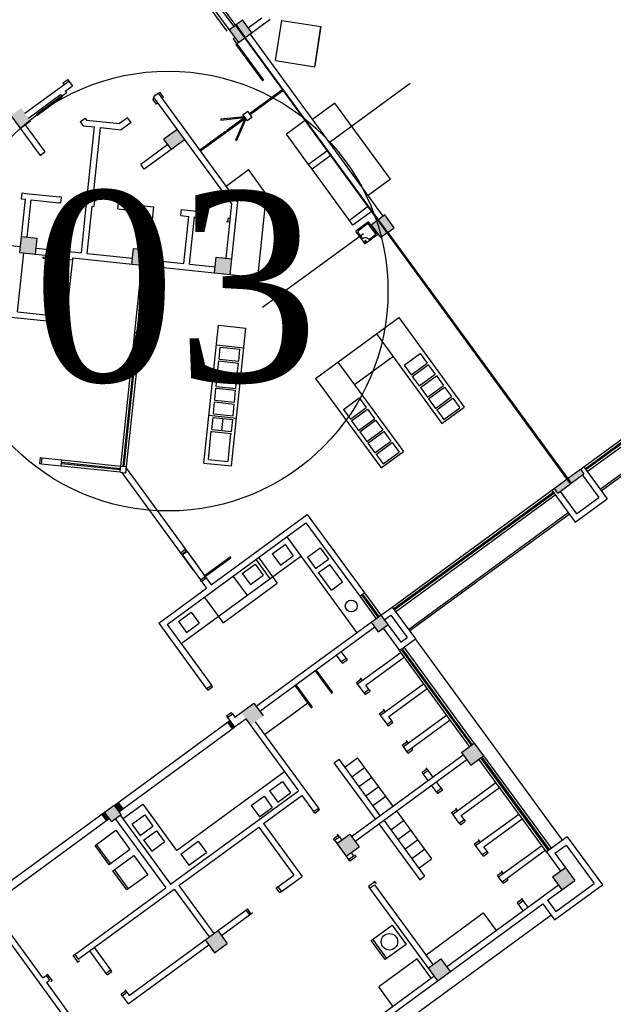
# Model space of a CAD drawing. Header units: millimetres. Extents: x 593 to 1794, y -180 to 570.
# Tile 28 of 71: x 1187 to 1202, y 40 to 65. Entities that reach past the tile are written whole.
import ezdxf

# ---------------------------------------------------------------- set-up
doc = ezdxf.new("R2010")
doc.units = ezdxf.units.MM
doc.header["$MEASUREMENT"] = 0
for name, color, linetype, lineweight in [('Layout - Marco Polo', 252, 'Continuous', 25), ('Linha de Chamada - Marco Polo', 1, 'Continuous', 25), ('Textos - Marco Polo', 143, 'Continuous', 25)]:
    doc.layers.add(name, color=color, linetype=linetype, lineweight=lineweight)
doc.styles.add('Dutch801RmBT', font='dutch.ttf')

msp = doc.modelspace()

# ---------------------------------------------------------------- hatches: boundary and pattern name
at = {"layer": 'Layout - Marco Polo', "linetype": 'Continuous'}
for points in [[(1191.997, 64.965), (1191.836, 64.847), (1192.072, 64.525), (1192.233, 64.643)], [(1192.175, 65.095), (1192.013, 64.977), (1192.249, 64.654), (1192.411, 64.772)], [(1186.584, 62.872), (1186.325, 62.683), (1186.562, 62.36), (1186.82, 62.549)], [(1190.381, 61.826), (1190.703, 62.062), (1190.515, 62.321), (1190.192, 62.084)], [(1195.598, 60.041), (1195.436, 59.923), (1195.672, 59.601), (1195.834, 59.719)], [(1195.847, 59.728), (1196.009, 59.846), (1195.772, 60.169), (1195.611, 60.051)], [(1186.548, 59.224), (1186.945, 59.182), (1186.987, 59.58), (1186.589, 59.622)], [(1189.424, 59.325), (1189.382, 58.927), (1189.78, 58.885), (1189.822, 59.283)], [(1191.868, 58.667), (1191.91, 59.064), (1191.512, 59.106), (1191.471, 58.708)], [(1200.715, 53.749), (1200.392, 53.513), (1200.481, 53.392), (1200.804, 53.628)], [(1200.379, 53.503), (1200.056, 53.267), (1200.144, 53.146), (1200.467, 53.382)], [(1195.673, 50.062), (1195.431, 49.885), (1195.608, 49.643), (1195.85, 49.82)], [(1192.702, 47.518), (1192.466, 47.841), (1192.143, 47.604), (1192.379, 47.282)], [(1198.27, 46.51), (1198.034, 46.833), (1197.711, 46.597), (1197.947, 46.274)], [(1188.869, 44.839), (1189.111, 45.016), (1188.934, 45.258), (1188.692, 45.081)], [(1194.886, 44.531), (1194.563, 44.295), (1194.799, 43.972), (1195.122, 44.208)], [(1200.336, 43.685), (1200.013, 43.449), (1200.249, 43.126), (1200.572, 43.362)], [(1191.233, 41.86), (1191.469, 41.537), (1191.792, 41.773), (1191.556, 42.096)], [(1197.188, 41.383), (1196.865, 41.147), (1197.101, 40.824), (1197.424, 41.06)]]:
    msp.add_hatch(color=256, dxfattribs=at).paths.add_polyline_path(points)

# ---------------------------------------------------------------- linework, layer by layer
at = {"layer": 'Layout - Marco Polo'}
for p, q in [((1191.787, 64.812), (1189.721, 67.637)), ((1200.467, 53.382), (1191.643, 65.45)), ((1191.481, 65.332), (1192.072, 64.525)), ((1191.957, 64.936), (1191.691, 65.299)), ((1191.836, 64.847), (1191.997, 64.965)), ((1192.013, 64.977), (1192.175, 65.095)), ((1192.249, 64.654), (1192.013, 64.977)), ((1192.072, 64.525), (1192.879, 65.115)), ((1192.411, 64.772), (1192.175, 65.095)), ((1192.322, 64.894), (1192.669, 65.147)), ((1193.014, 64.068), (1193.171, 65.081)), ((1193.171, 65.081), (1194.159, 64.927)), ((1194.002, 63.915), (1194.159, 64.927)), ((1194.159, 64.927), (1194.006, 63.939)), ((1195.732, 60.14), (1192.368, 64.741)), ((1191.938, 64.622), (1191.979, 64.652)), ((1191.938, 64.622), (1192.031, 64.495)), ((1192.072, 64.525), (1192.007, 64.477)), ((1192.007, 64.477), (1192.68, 63.557)), ((1192.031, 64.495), (1192.704, 63.575)), ((1192.072, 64.525), (1192.233, 64.643)), ((1195.847, 59.728), (1192.246, 64.652)), ((1193.014, 64.068), (1194.002, 63.915)), ((1186.679, 62.74), (1187.79, 63.552)), ((1187.639, 63.504), (1187.761, 63.593)), ((1187.639, 63.504), (1187.669, 63.464)), ((1187.696, 63.298), (1187.879, 63.431)), ((1187.761, 63.593), (1187.79, 63.552)), ((1187.79, 63.552), (1187.879, 63.431)), ((1192.704, 63.575), (1192.68, 63.557)), ((1196.413, 63.49), (1194.404, 62.021)), ((1186.767, 62.618), (1187.575, 63.209)), ((1187.604, 63.169), (1186.959, 62.697)), ((1187.575, 63.209), (1187.604, 63.169)), ((1187.604, 63.169), (1187.725, 63.257)), ((1187.604, 63.169), (1187.622, 63.145)), ((1187.696, 63.298), (1187.725, 63.257)), ((1190.051, 63.242), (1189.93, 63.153)), ((1190.051, 63.242), (1190.091, 63.271)), ((1192.06, 60.494), (1190.051, 63.242)), ((1190.184, 63.144), (1190.091, 63.271)), ((1193.204, 63.343), (1192.353, 62.72)), ((1193.222, 63.318), (1192.37, 62.696)), ((1187.622, 63.145), (1186.976, 62.672)), ((1189.952, 63.123), (1189.911, 63.093)), ((1190, 62.972), (1189.911, 63.093)), ((1191.905, 60.452), (1189.93, 63.153)), ((1190.04, 63.002), (1190, 62.972)), ((1190.184, 63.144), (1190.144, 63.115)), ((1194.512, 62.994), (1193.947, 62.581)), ((1195.917, 61.073), (1194.512, 62.994)), ((1186.325, 62.683), (1187.063, 61.674)), ((1186.959, 62.697), (1186.976, 62.672)), ((1192.308, 62.78), (1192.187, 62.692)), ((1192.187, 62.692), (1192.293, 62.547)), ((1192.308, 62.78), (1192.415, 62.635)), ((1186.562, 62.36), (1186.82, 62.549)), ((1186.683, 62.448), (1187.184, 61.762)), ((1188.077, 62.523), (1188.198, 62.612)), ((1188.077, 62.523), (1188.148, 62.425)), ((1188.148, 62.425), (1188.438, 62.394)), ((1188.198, 62.612), (1188.23, 62.567)), ((1188.23, 62.567), (1189.071, 62.479)), ((1189.273, 62.626), (1189.071, 62.479)), ((1189.361, 62.505), (1189.113, 62.324)), ((1189.361, 62.505), (1189.273, 62.626)), ((1192.216, 62.651), (1191.627, 62.588)), ((1191.627, 62.588), (1191.63, 62.558)), ((1192.213, 62.62), (1191.63, 62.558)), ((1192.231, 62.631), (1191.771, 62.295)), ((1192.249, 62.607), (1191.789, 62.271)), ((1192.232, 62.595), (1191.996, 62.059)), ((1192.262, 62.589), (1192.024, 62.047)), ((1192.415, 62.635), (1192.293, 62.547)), ((1193.771, 62.568), (1193.287, 62.214)), ((1188.245, 60.554), (1188.438, 62.394)), ((1188.395, 60.539), (1188.588, 62.379)), ((1188.588, 62.379), (1189.113, 62.324)), ((1190.515, 62.321), (1190.192, 62.084)), ((1191.747, 62.277), (1191.101, 61.805)), ((1191.765, 62.253), (1191.119, 61.781)), ((1191.747, 62.277), (1191.765, 62.253)), ((1191.771, 62.295), (1191.789, 62.271)), ((1193.847, 61.447), (1193.287, 62.214)), ((1190.292, 61.947), (1189.606, 61.446)), ((1190.703, 62.062), (1189.694, 61.324)), ((1190.381, 61.826), (1190.192, 62.084)), ((1191.996, 62.059), (1192.024, 62.047)), ((1187.063, 61.674), (1187.184, 61.762)), ((1194.332, 61.801), (1193.847, 61.447)), ((1194.42, 61.68), (1193.936, 61.326)), ((1189.694, 61.324), (1189.606, 61.446)), ((1193.936, 61.326), (1193.847, 61.447)), ((1191.763, 60.9), (1192.328, 61.314)), ((1192.784, 60.689), (1192.328, 61.314)), ((1194.88, 60.034), (1193.936, 61.326)), ((1188.457, 61.135), (1188.457, 61.135)), ((1195.917, 61.073), (1195.352, 60.66)), ((1186.59, 60.577), (1186.605, 60.726)), ((1186.605, 60.726), (1186.704, 60.716)), ((1186.704, 60.716), (1187.549, 60.627)), ((1192.565, 58.594), (1192.784, 60.689)), ((1186.548, 59.224), (1186.688, 60.567)), ((1186.59, 60.577), (1186.688, 60.567)), ((1186.738, 59.606), (1186.837, 60.551)), ((1186.837, 60.551), (1187.534, 60.478)), ((1187.583, 60.473), (1187.534, 60.478)), ((1187.599, 60.622), (1187.549, 60.627)), ((1187.583, 60.473), (1187.599, 60.622)), ((1188.105, 59.212), (1188.245, 60.554)), ((1188.174, 60.564), (1188.204, 60.56)), ((1188.18, 60.41), (1188.196, 60.559)), ((1188.196, 60.559), (1188.245, 60.554)), ((1188.395, 60.539), (1188.444, 60.533)), ((1188.429, 60.384), (1188.444, 60.533)), ((1188.474, 60.53), (1188.444, 60.533)), ((1189.026, 60.322), (1189.041, 60.471)), ((1189.041, 60.471), (1189.936, 60.377)), ((1191.761, 59.08), (1191.905, 60.452)), ((1191.868, 58.667), (1192.06, 60.494)), ((1188.18, 60.41), (1188.23, 60.405)), ((1188.254, 59.196), (1188.379, 60.389)), ((1188.379, 60.389), (1188.429, 60.384)), ((1189.026, 60.322), (1189.771, 60.244)), ((1189.672, 59.299), (1189.771, 60.244)), ((1189.78, 58.885), (1189.936, 60.377)), ((1190.617, 60.155), (1190.632, 60.304)), ((1190.632, 60.304), (1191.234, 60.241)), ((1191.21, 60.093), (1191.232, 60.233)), ((1195.365, 60.388), (1194.88, 60.034)), ((1195.453, 60.267), (1194.969, 59.913)), ((1190.617, 60.155), (1190.816, 60.134)), ((1190.691, 58.941), (1190.816, 60.134)), ((1190.84, 58.925), (1190.965, 60.119)), ((1190.965, 60.119), (1191.211, 60.093)), ((1191.774, 60.005), (1191.804, 60.001)), ((1191.804, 60.001), (1191.819, 60.1)), ((1191.804, 60.001), (1191.857, 59.995)), ((1191.819, 60.1), (1191.869, 60.092)), ((1191.82, 60.1), (1191.87, 60.092)), ((1194.969, 59.913), (1194.88, 60.034)), ((1195.362, 59.997), (1195.039, 59.761)), ((1195.331, 59.937), (1195.105, 59.772)), ((1195.598, 59.674), (1195.362, 59.997)), ((1195.598, 60.041), (1195.436, 59.923)), ((1195.772, 60.169), (1195.611, 60.051)), ((1196.009, 59.846), (1195.772, 60.169)), ((1192.683, 57.84), (1195.233, 59.704)), ((1195.275, 59.438), (1195.039, 59.761)), ((1195.2, 59.592), (1195.099, 59.73)), ((1195.539, 59.705), (1195.373, 59.931)), ((1195.672, 59.601), (1195.436, 59.923)), ((1195.834, 59.719), (1195.672, 59.601)), ((1195.847, 59.728), (1196.009, 59.846)), ((1195.847, 59.728), (1200.481, 53.392)), ((1185.668, 59.467), (1186.563, 59.373)), ((1186.589, 59.622), (1186.987, 59.58)), ((1186.945, 59.182), (1186.987, 59.58)), ((1195.271, 59.474), (1195.278, 59.523)), ((1195.291, 59.47), (1195.271, 59.474)), ((1195.598, 59.674), (1195.275, 59.438)), ((1195.298, 59.52), (1195.278, 59.523)), ((1195.291, 59.47), (1195.298, 59.52)), ((1195.532, 59.663), (1195.394, 59.562)), ((1186.491, 57.722), (1186.647, 59.214)), ((1186.548, 59.224), (1187.741, 59.099)), ((1186.961, 59.331), (1188.105, 59.212)), ((1188.254, 59.196), (1189.398, 59.076)), ((1189.382, 58.927), (1189.424, 59.325)), ((1189.424, 59.325), (1189.822, 59.283)), ((1187.136, 59.082), (1187.139, 59.112)), ((1187.136, 59.082), (1187.733, 59.019)), ((1187.139, 59.112), (1187.736, 59.049)), ((1187.736, 59.049), (1187.733, 59.019)), ((1187.736, 59.049), (1187.741, 59.099)), ((1187.736, 59.049), (1187.885, 59.034)), ((1187.822, 58.437), (1187.885, 59.034)), ((1187.885, 59.034), (1187.89, 59.083)), ((1187.89, 59.083), (1189.78, 58.885)), ((1189.796, 59.035), (1190.691, 58.941)), ((1191.471, 58.708), (1191.512, 59.106)), ((1191.512, 59.106), (1191.91, 59.064)), ((1189.453, 57.21), (1189.631, 58.901)), ((1189.603, 57.195), (1189.78, 58.885)), ((1189.78, 58.885), (1191.868, 58.667)), ((1190.84, 58.925), (1191.486, 58.857)), ((1187.585, 57.607), (1187.673, 58.452)), ((1187.673, 58.452), (1187.822, 58.437)), ((1191.868, 58.667), (1192.565, 58.594)), ((1187.718, 57.442), (1187.822, 58.437)), ((1186.491, 57.722), (1187.585, 57.607)), ((1186.326, 57.588), (1187.718, 57.442)), ((1194.025, 56.042), (1196.124, 57.577)), ((1196.124, 57.577), (1197.777, 55.317)), ((1189.099, 53.829), (1189.453, 57.21)), ((1189.159, 53.822), (1189.513, 57.204)), ((1189.189, 53.819), (1189.543, 57.201)), ((1189.453, 57.21), (1189.602, 57.195)), ((1191.203, 53.903), (1191.568, 57.384)), ((1191.568, 57.384), (1192.264, 57.311)), ((1191.899, 53.83), (1192.264, 57.311)), ((1189.248, 53.813), (1189.603, 57.195)), ((1195.559, 57.164), (1197.212, 54.904)), ((1191.516, 56.887), (1192.212, 56.814)), ((1191.584, 56.531), (1191.616, 56.83)), ((1191.616, 56.83), (1192.113, 56.778)), ((1192.082, 56.479), (1192.113, 56.778)), ((1192.201, 56.714), (1192.201, 56.714)), ((1192.212, 56.814), (1192.212, 56.814)), ((1200.799, 53.81), (1204.835, 56.761)), ((1200.834, 53.762), (1204.87, 56.713)), ((1191.545, 56.185), (1191.576, 56.483)), ((1191.579, 56.482), (1192.076, 56.43)), ((1191.584, 56.531), (1192.082, 56.479)), ((1194.59, 56.455), (1196.243, 54.195)), ((1195.003, 55.89), (1195.972, 56.599)), ((1196.259, 56.375), (1196.663, 56.67)), ((1196.663, 56.67), (1196.84, 56.428)), ((1200.852, 53.737), (1204.888, 56.689)), ((1200.887, 53.689), (1204.923, 56.64)), ((1192.042, 56.133), (1192.074, 56.431)), ((1192.16, 56.316), (1192.16, 56.316)), ((1192.17, 56.416), (1192.17, 56.416)), ((1196.259, 56.375), (1196.436, 56.133)), ((1196.436, 56.133), (1196.84, 56.428)), ((1196.466, 56.093), (1196.869, 56.388)), ((1196.869, 56.388), (1197.047, 56.146)), ((1191.509, 55.841), (1191.54, 56.139)), ((1191.54, 56.139), (1192.037, 56.087)), ((1191.545, 56.185), (1192.042, 56.133)), ((1192.006, 55.789), (1192.037, 56.087)), ((1192.128, 56.018), (1192.128, 56.018)), ((1194.025, 56.042), (1195.678, 53.782)), ((1196.466, 56.093), (1196.643, 55.851)), ((1196.643, 55.851), (1197.047, 56.146)), ((1196.672, 55.81), (1197.076, 56.105)), ((1197.076, 56.105), (1197.253, 55.863)), ((1201.212, 53.245), (1205.248, 56.196)), ((1201.241, 53.205), (1205.277, 56.156)), ((1191.474, 55.495), (1191.505, 55.794)), ((1191.505, 55.794), (1192.002, 55.741)), ((1191.509, 55.841), (1192.006, 55.789)), ((1191.971, 55.443), (1192.002, 55.741)), ((1192.118, 55.919), (1192.118, 55.919)), ((1196.672, 55.81), (1196.85, 55.568)), ((1196.85, 55.568), (1197.253, 55.863)), ((1196.879, 55.528), (1197.283, 55.823)), ((1197.283, 55.823), (1197.46, 55.581)), ((1191.474, 55.495), (1191.971, 55.443)), ((1192.076, 55.521), (1192.076, 55.521)), ((1192.087, 55.62), (1192.087, 55.62)), ((1194.726, 55.254), (1195.129, 55.549)), ((1195.129, 55.549), (1195.306, 55.307)), ((1196.879, 55.528), (1197.056, 55.285)), ((1197.056, 55.285), (1197.46, 55.581)), ((1197.086, 55.245), (1197.489, 55.54)), ((1197.489, 55.54), (1197.666, 55.298)), ((1191.44, 55.148), (1191.471, 55.446)), ((1191.471, 55.446), (1191.968, 55.394)), ((1191.937, 55.096), (1191.968, 55.394)), ((1192.045, 55.222), (1192.045, 55.222)), ((1194.726, 55.254), (1194.903, 55.012)), ((1194.903, 55.012), (1195.306, 55.307)), ((1194.932, 54.971), (1195.336, 55.266)), ((1195.336, 55.266), (1195.513, 55.024)), ((1197.086, 55.245), (1197.263, 55.003)), ((1197.212, 54.904), (1197.777, 55.317)), ((1197.263, 55.003), (1197.666, 55.298)), ((1191.333, 55.113), (1192.029, 55.04)), ((1191.404, 54.755), (1191.435, 55.053)), ((1191.435, 55.053), (1191.932, 55.001)), ((1191.44, 55.148), (1191.937, 55.096)), ((1191.653, 54.728), (1191.684, 55.027)), ((1191.901, 54.702), (1191.932, 55.001)), ((1192.034, 55.123), (1192.035, 55.123)), ((1194.932, 54.971), (1195.109, 54.729)), ((1195.109, 54.729), (1195.513, 55.024)), ((1195.139, 54.689), (1195.542, 54.984)), ((1195.542, 54.984), (1195.719, 54.742)), ((1191.404, 54.755), (1191.901, 54.702)), ((1191.993, 54.725), (1191.993, 54.725)), ((1192.003, 54.825), (1192.003, 54.825)), ((1195.316, 54.446), (1195.719, 54.742)), ((1191.313, 53.992), (1191.387, 54.706)), ((1191.399, 54.705), (1191.896, 54.653)), ((1191.81, 53.94), (1191.885, 54.654)), ((1195.139, 54.689), (1195.316, 54.446)), ((1195.345, 54.406), (1195.749, 54.701)), ((1195.749, 54.701), (1195.926, 54.459)), ((1195.345, 54.406), (1195.522, 54.164)), ((1195.522, 54.164), (1195.926, 54.459)), ((1195.552, 54.124), (1195.956, 54.419)), ((1195.956, 54.419), (1196.133, 54.177)), ((1187.065, 54.043), (1187.047, 53.894)), ((1187.065, 54.043), (1187.115, 54.037)), ((1187.096, 53.882), (1187.114, 54.037)), ((1187.114, 54.037), (1187.607, 53.985)), ((1187.591, 53.834), (1187.607, 53.985)), ((1187.607, 53.985), (1189.099, 53.829)), ((1191.313, 53.992), (1191.81, 53.94)), ((1195.552, 54.124), (1195.729, 53.881)), ((1195.678, 53.782), (1196.243, 54.195)), ((1195.729, 53.881), (1196.133, 54.177)), ((1187.047, 53.894), (1187.096, 53.888)), ((1187.096, 53.888), (1187.592, 53.834)), ((1187.591, 53.834), (1189.083, 53.678)), ((1187.598, 53.894), (1189.089, 53.738)), ((1187.601, 53.925), (1189.093, 53.769)), ((1187.707, 53.922), (1187.806, 53.906)), ((1189.083, 53.673), (1189.102, 53.857)), ((1189.099, 53.829), (1189.248, 53.813)), ((1189.102, 53.857), (1189.1, 53.859)), ((1189.232, 53.657), (1189.248, 53.813)), ((1189.243, 53.763), (1191.044, 51.3)), ((1191.203, 53.903), (1191.899, 53.83)), ((1200.392, 53.513), (1200.799, 53.81)), ((1200.715, 53.749), (1200.804, 53.628)), ((1200.799, 53.81), (1201.389, 53.003)), ((1189.083, 53.673), (1189.232, 53.657)), ((1189.122, 53.674), (1190.923, 51.211)), ((1199.991, 53.22), (1200.379, 53.503)), ((1200.481, 53.392), (1200.804, 53.628)), ((1200.766, 53.6), (1201.179, 53.035)), ((1195.955, 50.268), (1199.991, 53.22)), ((1199.991, 53.22), (1200.582, 52.413)), ((1200.144, 53.146), (1200.056, 53.267)), ((1200.144, 53.146), (1200.467, 53.382)), ((1195.991, 50.22), (1200.027, 53.171)), ((1196.008, 50.196), (1200.044, 53.147)), ((1196.044, 50.147), (1200.08, 53.099)), ((1200.201, 53.187), (1200.614, 52.622)), ((1200.582, 52.413), (1201.389, 53.003)), ((1200.614, 52.622), (1201.179, 53.035)), ((1191.387, 50.83), (1193.813, 52.605)), ((1193.813, 52.605), (1195.26, 50.627)), ((1196.368, 49.703), (1200.405, 52.655)), ((1196.398, 49.663), (1200.434, 52.614)), ((1190.27, 49.827), (1193.781, 52.395)), ((1193.781, 52.395), (1195.138, 50.538)), ((1193.297, 52.041), (1195.067, 49.619)), ((1190.61, 51.64), (1190.731, 51.728)), ((1190.76, 51.688), (1190.731, 51.728)), ((1192.929, 51.611), (1193.252, 51.847)), ((1193.252, 51.847), (1193.458, 51.564)), ((1193.816, 51.524), (1194.139, 51.76)), ((1194.139, 51.76), (1194.346, 51.478)), ((1190.639, 51.599), (1190.61, 51.64)), ((1190.624, 49.343), (1193.651, 51.556)), ((1190.639, 51.599), (1190.76, 51.688)), ((1190.639, 51.599), (1191.111, 50.953)), ((1190.651, 51.583), (1190.772, 51.672)), ((1190.76, 51.688), (1191.233, 51.042)), ((1191.215, 51.066), (1191.861, 51.538)), ((1191.233, 51.042), (1191.878, 51.514)), ((1191.878, 51.514), (1191.861, 51.538)), ((1192.59, 51.511), (1193.056, 50.874)), ((1192.929, 51.611), (1193.135, 51.328)), ((1193.135, 51.328), (1193.458, 51.564)), ((1193.816, 51.524), (1194.023, 51.242)), ((1194.023, 51.242), (1194.346, 51.478)), ((1192.172, 51.116), (1192.495, 51.352)), ((1192.495, 51.352), (1192.701, 51.07)), ((1192.521, 51.46), (1192.876, 50.975)), ((1194.098, 51.137), (1194.381, 51.344)), ((1194.706, 50.9), (1194.381, 51.344)), ((1191.111, 50.953), (1191.233, 51.042)), ((1191.141, 50.913), (1191.262, 51.002)), ((1191.233, 51.042), (1191.215, 51.066)), ((1191.262, 51.002), (1191.233, 51.042)), ((1191.262, 51.002), (1191.387, 50.83)), ((1191.944, 51.039), (1192.299, 50.553)), ((1192.172, 51.116), (1192.378, 50.833)), ((1192.378, 50.833), (1192.701, 51.07)), ((1194.423, 50.693), (1194.098, 51.137)), ((1190.06, 49.86), (1191.266, 50.742)), ((1191.141, 50.913), (1191.111, 50.953)), ((1191.141, 50.913), (1191.266, 50.742)), ((1191.684, 49.87), (1193.056, 50.874)), ((1194.423, 50.693), (1194.706, 50.9)), ((1191.218, 50.507), (1191.684, 49.87)), ((1195.138, 50.538), (1195.26, 50.627)), ((1195.138, 50.538), (1195.552, 49.973)), ((1195.187, 50.574), (1195.6, 50.009)), ((1195.211, 50.591), (1195.624, 50.026)), ((1195.26, 50.627), (1195.673, 50.062)), ((1195.673, 50.062), (1195.955, 50.268)), ((1195.955, 50.268), (1196.546, 49.461)), ((1190.555, 49.904), (1190.878, 50.14)), ((1190.878, 50.14), (1191.085, 49.858)), ((1195.431, 49.885), (1195.673, 50.062)), ((1195.673, 50.062), (1196.174, 49.376)), ((1195.761, 49.941), (1195.923, 50.059)), ((1195.923, 50.059), (1196.336, 49.494)), ((1190.06, 49.86), (1191.27, 48.205)), ((1190.27, 49.827), (1191.391, 48.294)), ((1190.555, 49.904), (1190.762, 49.622)), ((1190.762, 49.622), (1191.085, 49.858)), ((1192.525, 47.76), (1195.431, 49.885)), ((1192.613, 47.639), (1195.519, 49.764)), ((1195.431, 49.885), (1195.608, 49.643)), ((1195.608, 49.643), (1195.85, 49.82)), ((1195.729, 49.731), (1196.142, 49.166)), ((1196.174, 49.376), (1196.336, 49.494)), ((1196.142, 49.166), (1196.546, 49.461)), ((1198.034, 46.833), (1196.263, 49.255)), ((1200.264, 44.376), (1196.546, 49.461)), ((1194.671, 48.89), (1194.55, 49.055)), ((1194.793, 48.978), (1194.672, 49.144)), ((1195.085, 48.325), (1196.174, 49.122)), ((1195.294, 48.292), (1196.263, 49.001)), ((1197.913, 46.744), (1196.142, 49.166)), ((1197.961, 46.78), (1196.19, 49.202)), ((1197.985, 46.798), (1196.215, 49.219)), ((1194.671, 48.89), (1194.793, 48.978)), ((1194.671, 48.89), (1194.701, 48.85)), ((1194.701, 48.85), (1194.822, 48.938)), ((1194.793, 48.978), (1194.822, 48.938)), ((1194.822, 48.938), (1194.822, 48.939)), ((1194.01, 48.66), (1194.423, 48.095)), ((1194.034, 48.678), (1194.447, 48.113)), ((1191.27, 48.205), (1191.391, 48.294)), ((1191.299, 48.165), (1191.421, 48.253)), ((1191.421, 48.253), (1191.391, 48.294)), ((1193.501, 48.288), (1193.914, 47.723)), ((1193.525, 48.306), (1193.939, 47.741)), ((1195.055, 48.365), (1195.176, 48.454)), ((1195.085, 48.325), (1195.055, 48.365)), ((1195.251, 48.098), (1195.085, 48.325)), ((1195.176, 48.454), (1195.159, 48.478)), ((1195.206, 48.413), (1195.176, 48.454)), ((1195.372, 48.186), (1195.294, 48.292)), ((1195.664, 47.533), (1196.754, 48.33)), ((1191.299, 48.165), (1191.27, 48.205)), ((1194.423, 48.095), (1194.447, 48.113)), ((1195.251, 48.098), (1195.372, 48.186)), ((1195.251, 48.098), (1195.28, 48.057)), ((1195.28, 48.057), (1195.401, 48.146)), ((1195.372, 48.186), (1195.401, 48.146)), ((1195.873, 47.5), (1196.842, 48.209)), ((1192.143, 47.604), (1192.466, 47.841)), ((1192.466, 47.841), (1192.702, 47.518)), ((1192.736, 47.047), (1193.826, 47.844)), ((1191.772, 47.519), (1191.893, 47.607)), ((1191.772, 47.519), (1191.801, 47.479)), ((1191.801, 47.479), (1191.922, 47.567)), ((1191.922, 47.567), (1191.893, 47.607)), ((1191.922, 47.567), (1191.981, 47.486)), ((1191.981, 47.486), (1192.143, 47.604)), ((1193.914, 47.723), (1193.939, 47.741)), ((1195.634, 47.573), (1195.755, 47.662)), ((1195.664, 47.533), (1195.634, 47.573)), ((1195.83, 47.306), (1195.664, 47.533)), ((1195.755, 47.662), (1195.738, 47.686)), ((1195.785, 47.621), (1195.755, 47.662)), ((1195.951, 47.394), (1195.873, 47.5)), ((1196.243, 46.741), (1197.333, 47.538)), ((1188.934, 45.258), (1191.86, 47.398)), ((1191.796, 47.351), (1191.914, 47.189)), ((1191.801, 47.479), (1191.978, 47.236)), ((1191.82, 47.368), (1191.938, 47.207)), ((1191.844, 47.386), (1191.962, 47.225)), ((1191.977, 47.238), (1192.259, 47.445)), ((1192.259, 47.445), (1193.589, 45.627)), ((1192.5, 47.37), (1194.094, 45.191)), ((1195.83, 47.306), (1195.951, 47.394)), ((1195.859, 47.265), (1195.83, 47.306)), ((1195.859, 47.265), (1195.98, 47.354)), ((1195.98, 47.354), (1195.951, 47.394)), ((1196.332, 46.62), (1197.421, 47.417)), ((1189.052, 45.097), (1191.978, 47.236)), ((1196.214, 46.781), (1196.335, 46.87)), ((1196.243, 46.741), (1196.214, 46.781)), ((1196.335, 46.87), (1196.317, 46.894)), ((1196.364, 46.829), (1196.335, 46.87)), ((1197.711, 46.597), (1198.034, 46.833)), ((1198.034, 46.833), (1198.27, 46.51)), ((1194.93, 44.47), (1197.755, 46.536)), ((1196.332, 46.62), (1196.243, 46.741)), ((1196.361, 46.579), (1196.332, 46.62)), ((1196.361, 46.579), (1196.482, 46.668)), ((1196.482, 46.668), (1196.453, 46.708)), ((1197.711, 46.597), (1197.947, 46.274)), ((1197.947, 46.274), (1198.27, 46.51)), ((1198.27, 46.51), (1199.982, 44.169)), ((1194.495, 46.336), (1194.616, 46.424)), ((1195.528, 44.923), (1194.495, 46.336)), ((1195.649, 45.012), (1194.616, 46.424)), ((1194.764, 46.223), (1195.087, 46.459)), ((1195.019, 44.349), (1197.844, 46.415)), ((1195.972, 45.248), (1195.087, 46.459)), ((1199.861, 44.081), (1198.149, 46.422)), ((1199.909, 44.116), (1198.197, 46.457)), ((1198.222, 46.475), (1199.933, 44.134)), ((1190.51, 44.119), (1193.235, 46.111)), ((1194.941, 45.98), (1195.264, 46.217)), ((1196.715, 46.095), (1196.836, 46.184)), ((1196.745, 46.055), (1196.715, 46.095)), ((1196.745, 46.055), (1196.866, 46.143)), ((1196.867, 45.887), (1196.745, 46.055)), ((1196.836, 46.184), (1196.819, 46.208)), ((1196.866, 46.143), (1196.836, 46.184)), ((1196.988, 45.976), (1196.866, 46.143)), ((1192.863, 45.621), (1193.186, 45.857)), ((1193.186, 45.857), (1193.392, 45.575)), ((1195.118, 45.738), (1195.441, 45.974)), ((1197.077, 45.601), (1196.956, 45.766)), ((1197.198, 45.689), (1197.077, 45.855)), ((1197.49, 45.035), (1198.58, 45.832)), ((1190.36, 43.266), (1193.589, 45.627)), ((1192.863, 45.621), (1193.069, 45.338)), ((1193.069, 45.338), (1193.392, 45.575)), ((1195.295, 45.496), (1195.618, 45.732)), ((1197.077, 45.601), (1197.198, 45.689)), ((1197.077, 45.601), (1197.106, 45.56)), ((1197.106, 45.56), (1197.227, 45.649)), ((1197.198, 45.689), (1197.227, 45.649)), ((1197.227, 45.649), (1197.227, 45.649)), ((1197.7, 45.003), (1198.668, 45.711)), ((1188.962, 45.279), (1189.08, 45.117)), ((1188.987, 45.296), (1189.105, 45.135)), ((1189.011, 45.314), (1189.129, 45.153)), ((1189.035, 45.332), (1189.153, 45.17)), ((1189.17, 44.935), (1189.655, 45.289)), ((1189.655, 45.289), (1190.51, 44.119)), ((1192.397, 45.251), (1192.72, 45.487)), ((1192.709, 44.797), (1193.677, 45.506)), ((1192.72, 45.487), (1192.927, 45.205)), ((1193.677, 45.506), (1193.973, 45.102)), ((1195.472, 45.254), (1195.795, 45.49)), ((1188.692, 45.081), (1185.806, 42.971)), ((1188.623, 45.031), (1188.741, 44.869)), ((1188.648, 45.049), (1188.766, 44.887)), ((1188.672, 45.066), (1188.79, 44.905)), ((1188.934, 45.258), (1188.692, 45.081)), ((1188.692, 45.081), (1188.869, 44.839)), ((1189.111, 45.016), (1188.869, 44.839)), ((1188.934, 45.258), (1189.111, 45.016)), ((1189.133, 45.156), (1189.052, 45.097)), ((1189.383, 44.783), (1189.706, 45.019)), ((1189.706, 45.019), (1189.913, 44.736)), ((1192.397, 45.251), (1192.604, 44.969)), ((1192.604, 44.969), (1192.927, 45.205)), ((1193.973, 45.102), (1194.094, 45.191)), ((1194.002, 45.062), (1193.973, 45.102)), ((1194.002, 45.062), (1194.123, 45.15)), ((1194.123, 45.15), (1194.094, 45.191)), ((1196.068, 45.117), (1196.953, 43.906)), ((1197.461, 45.076), (1197.582, 45.164)), ((1197.49, 45.035), (1197.461, 45.076)), ((1197.656, 44.808), (1197.49, 45.035)), ((1197.582, 45.164), (1197.564, 45.189)), ((1197.611, 45.124), (1197.582, 45.164)), ((1198.069, 44.243), (1199.159, 45.04)), ((1188.81, 44.92), (1185.924, 42.809)), ((1188.97, 44.913), (1190.239, 43.177)), ((1189.091, 45.001), (1190.36, 43.266)), ((1189.383, 44.783), (1189.59, 44.5)), ((1192.709, 44.797), (1193.683, 43.465)), ((1195.624, 44.792), (1196.657, 43.379)), ((1195.745, 44.881), (1196.778, 43.468)), ((1195.922, 44.638), (1196.245, 44.875)), ((1197.656, 44.808), (1197.777, 44.897)), ((1197.656, 44.808), (1197.686, 44.768)), ((1197.686, 44.768), (1197.807, 44.857)), ((1197.777, 44.897), (1197.7, 45.003)), ((1197.777, 44.897), (1197.807, 44.857)), ((1198.279, 44.211), (1199.247, 44.919)), ((1188.45, 44.244), (1188.975, 44.628)), ((1188.975, 44.628), (1189.329, 44.143)), ((1189.59, 44.5), (1189.913, 44.736)), ((1189.678, 44.38), (1190.001, 44.616)), ((1190.001, 44.616), (1190.207, 44.334)), ((1190.57, 43.233), (1192.588, 44.709)), ((1192.588, 44.709), (1193.473, 43.498)), ((1194.563, 44.295), (1194.886, 44.531)), ((1194.595, 44.504), (1194.578, 44.529)), ((1194.886, 44.531), (1195.122, 44.208)), ((1196.099, 44.396), (1196.422, 44.632)), ((1188.844, 43.789), (1188.49, 44.273)), ((1189.678, 44.38), (1189.884, 44.098)), ((1189.884, 44.098), (1190.207, 44.334)), ((1190.614, 44.027), (1191.057, 44.352)), ((1191.057, 44.352), (1191.264, 44.069)), ((1194.474, 44.416), (1194.595, 44.504)), ((1194.504, 44.376), (1194.474, 44.416)), ((1194.504, 44.376), (1194.625, 44.464)), ((1194.504, 44.376), (1194.858, 43.891)), ((1194.563, 44.295), (1194.684, 44.383)), ((1194.625, 44.464), (1194.595, 44.504)), ((1194.625, 44.464), (1194.684, 44.383)), ((1196.276, 44.154), (1196.599, 44.39)), ((1198.04, 44.284), (1198.161, 44.372)), ((1198.069, 44.243), (1198.04, 44.284)), ((1198.161, 44.372), (1198.143, 44.397)), ((1198.19, 44.332), (1198.161, 44.372)), ((1200.385, 44.464), (1199.861, 44.081)), ((1200.385, 44.464), (1201.271, 43.254)), ((1188.804, 43.76), (1188.45, 44.244)), ((1189.329, 44.143), (1188.804, 43.76)), ((1190.614, 44.027), (1190.82, 43.745)), ((1190.82, 43.745), (1191.264, 44.069)), ((1194.799, 43.972), (1195.122, 44.208)), ((1194.92, 44.061), (1194.979, 43.98)), ((1196.453, 43.912), (1196.776, 44.148)), ((1198.235, 44.016), (1198.069, 44.243)), ((1198.235, 44.016), (1198.356, 44.105)), ((1198.265, 43.976), (1198.386, 44.065)), ((1198.356, 44.105), (1198.279, 44.211)), ((1198.386, 44.065), (1198.356, 44.105)), ((1198.648, 43.451), (1199.738, 44.248)), ((1198.737, 43.33), (1199.827, 44.127)), ((1199.861, 44.081), (1200.215, 43.596)), ((1200.07, 44.048), (1200.353, 44.255)), ((1200.07, 44.048), (1200.572, 43.362)), ((1200.353, 44.255), (1201.061, 43.286)), ((1188.903, 43.605), (1189.428, 43.989)), ((1189.428, 43.989), (1189.782, 43.505)), ((1194.858, 43.891), (1194.979, 43.98)), ((1194.887, 43.851), (1194.858, 43.891)), ((1195.049, 43.969), (1194.887, 43.851)), ((1195.049, 43.969), (1195.019, 44.009)), ((1196.63, 43.67), (1196.953, 43.906)), ((1198.265, 43.976), (1198.235, 44.016)), ((1189.257, 43.121), (1188.903, 43.605)), ((1189.297, 43.15), (1188.943, 43.635)), ((1198.619, 43.492), (1198.74, 43.58)), ((1198.74, 43.58), (1198.722, 43.605)), ((1198.769, 43.54), (1198.74, 43.58)), ((1200.013, 43.449), (1200.336, 43.685)), ((1189.782, 43.505), (1189.257, 43.121)), ((1193.07, 43.203), (1193.473, 43.498)), ((1193.158, 43.082), (1193.683, 43.465)), ((1195.521, 43.323), (1195.36, 43.205)), ((1195.536, 43.303), (1195.503, 43.347)), ((1195.521, 43.323), (1195.551, 43.283)), ((1196.657, 43.379), (1196.778, 43.468)), ((1198.648, 43.451), (1198.619, 43.492)), ((1198.737, 43.33), (1198.648, 43.451)), ((1198.766, 43.29), (1198.737, 43.33)), ((1198.766, 43.29), (1198.888, 43.379)), ((1198.888, 43.379), (1198.858, 43.419)), ((1199.886, 42.86), (1200.572, 43.362)), ((1200.013, 43.449), (1200.249, 43.126)), ((1200.092, 42.578), (1201.061, 43.286)), ((1187.938, 41.495), (1190.239, 43.177)), ((1188.027, 41.374), (1190.449, 43.145)), ((1190.449, 43.145), (1191.334, 41.934)), ((1190.57, 43.233), (1191.455, 42.022)), ((1193.029, 43.173), (1193.07, 43.203)), ((1193.118, 43.052), (1193.029, 43.173)), ((1193.07, 43.203), (1193.158, 43.082)), ((1193.158, 43.082), (1193.118, 43.052)), ((1195.36, 43.205), (1195.389, 43.165)), ((1195.389, 43.165), (1195.51, 43.253)), ((1195.389, 43.165), (1197.101, 40.824)), ((1195.51, 43.253), (1196.986, 41.235)), ((1197.335, 41.181), (1200.161, 43.247)), ((1200.06, 42.368), (1201.271, 43.254)), ((1199.121, 42.806), (1199.242, 42.894)), ((1199.15, 42.765), (1199.121, 42.806)), ((1199.15, 42.765), (1199.271, 42.854)), ((1199.242, 42.894), (1199.224, 42.918)), ((1199.271, 42.854), (1199.242, 42.894)), ((1199.394, 42.686), (1199.271, 42.854)), ((1199.886, 42.86), (1200.092, 42.578)), ((1185.608, 42.733), (1188.22, 39.161)), ((1187.131, 40.905), (1185.906, 42.58)), ((1189.316, 40.458), (1192.262, 42.613)), ((1192.262, 42.613), (1192.303, 42.642)), ((1192.262, 42.613), (1192.351, 42.492)), ((1192.391, 42.521), (1192.303, 42.642)), ((1192.391, 42.521), (1192.432, 42.551)), ((1193.61, 38.271), (1199.765, 42.772)), ((1196.809, 41.477), (1198.262, 42.54)), ((1198.262, 42.54), (1198.587, 42.096)), ((1199.273, 42.598), (1199.15, 42.765)), ((1199.765, 42.772), (1200.06, 42.368)), ((1188.307, 33.96), (1199.971, 42.489)), ((1191.645, 41.975), (1192.351, 42.492)), ((1192.351, 42.492), (1192.391, 42.521)), ((1191.556, 42.096), (1191.792, 41.773)), ((1195.43, 41.848), (1195.955, 42.232)), ((1195.955, 42.232), (1196.309, 41.748)), ((1191.233, 41.86), (1191.469, 41.537)), ((1195.785, 41.364), (1195.43, 41.848)), ((1195.825, 41.393), (1195.471, 41.878)), ((1188.31, 41.58), (1188.723, 41.015)), ((1188.431, 41.669), (1188.844, 41.104)), ((1189.283, 40.248), (1191.322, 41.739)), ((1191.469, 41.537), (1191.792, 41.773)), ((1196.309, 41.748), (1195.785, 41.364)), ((1187.898, 41.465), (1187.938, 41.495)), ((1188.016, 41.304), (1187.898, 41.465)), ((1187.938, 41.495), (1188.027, 41.374)), ((1188.036, 41.319), (1187.992, 41.286)), ((1188.016, 41.304), (1188.057, 41.333)), ((1196.589, 41.38), (1195.62, 40.672)), ((1196.943, 40.896), (1196.589, 41.38)), ((1196.865, 41.147), (1197.188, 41.383)), ((1197.188, 41.383), (1197.424, 41.06)), ((1188.723, 41.015), (1188.844, 41.104)), ((1188.752, 40.975), (1188.873, 41.064)), ((1188.873, 41.064), (1188.844, 41.104)), ((1187.131, 40.905), (1187.212, 40.964)), ((1187.252, 40.993), (1187.212, 40.964)), ((1187.212, 40.964), (1187.301, 40.843)), ((1187.22, 40.784), (1187.301, 40.843)), ((1187.37, 40.832), (1187.252, 40.993)), ((1187.37, 40.832), (1187.33, 40.802)), ((1188.752, 40.975), (1188.723, 41.015)), ((1193.763, 38.569), (1197.012, 40.945)), ((1187.22, 40.784), (1188.105, 39.573)), ((1189.106, 40.491), (1189.227, 40.579)), ((1189.136, 40.45), (1189.257, 40.539)), ((1189.227, 40.579), (1189.21, 40.603)), ((1189.257, 40.539), (1189.227, 40.579)), ((1189.257, 40.539), (1189.316, 40.458)), ((1195.974, 40.188), (1195.62, 40.672)), ((1189.136, 40.45), (1189.106, 40.491)), ((1189.136, 40.45), (1189.283, 40.248))]:
    msp.add_line(p, q, dxfattribs=at)
for centre, radius in [((1194.924, 50.293), 0.15), ((1195.89, 41.813), 0.208)]:
    msp.add_circle(centre, radius, dxfattribs=at)
for centre, radius, start, end in [((1195.349, 59.913), 0.03, 36.1761, 126.1761), ((1195.123, 59.748), 0.03, 126.1761, 216.1761), ((1195.514, 59.687), 0.03, 306.1761, 36.1761), ((1195.224, 59.61), 0.03, 216.1761, 293.9888), ((1195.282, 59.48), 0.112, 48.3634, 113.9888), ((1195.376, 59.586), 0.03, 228.3634, 306.1761)]:
    msp.add_arc(centre, radius, start, end, dxfattribs=at)
at = {"layer": 'Linha de Chamada - Marco Polo', "color": 1}
msp.add_circle((1190.299, 58.248), 5.554, dxfattribs=at)

# ---------------------------------------------------------------- texts
at = {"layer": 'Textos - Marco Polo', "color": 3, "insert": (1190.492, 55.894), "char_height": 4.8, "width": 11.52, "attachment_point": 8, "line_spacing_factor": 0.9, "style": 'Dutch801RmBT'}
msp.add_mtext('03', dxfattribs=at)

doc.saveas('drawing.dxf')
